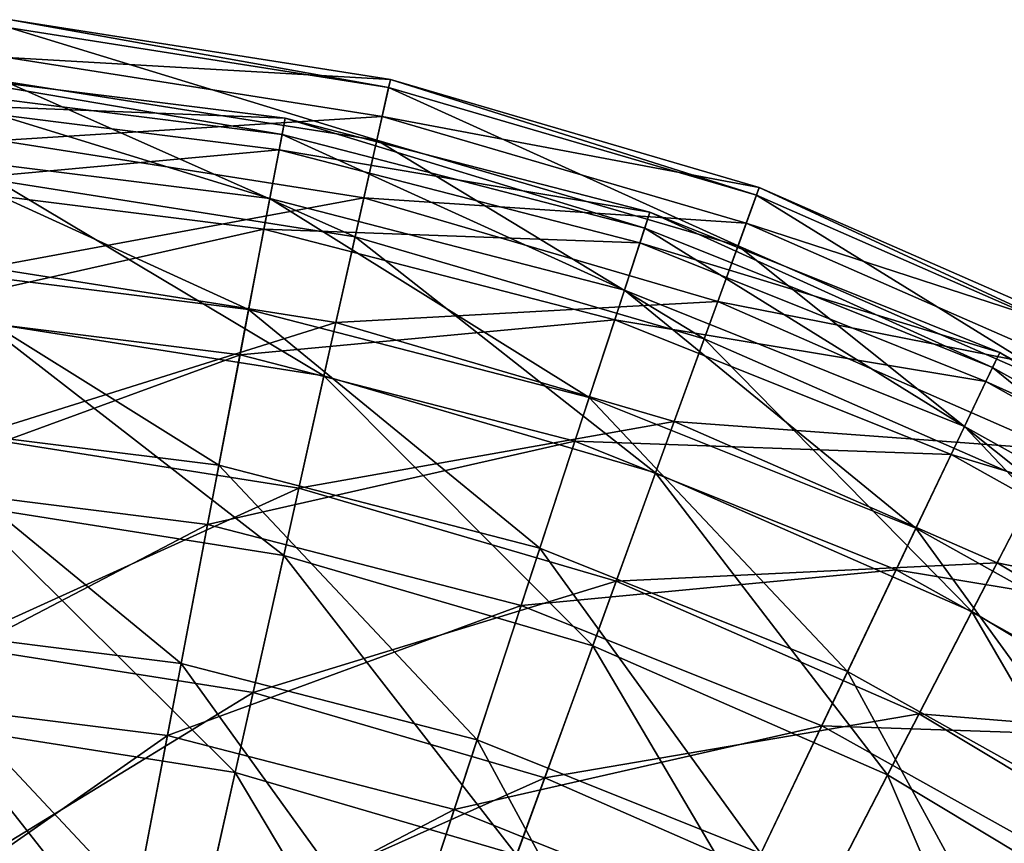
# Model space of a CAD drawing. Header units: millimetres. Extents: x 15 to 495, y -85 to 45.
# Tile 136 of 146: x 431 to 450, y 18 to 35. Entities that reach past the tile are written whole.
import ezdxf

# ---------------------------------------------------------------- set-up
doc = ezdxf.new("R2010")
doc.units = ezdxf.units.MM
doc.header["$LTSCALE"] = 25.4
doc.layers.get('0').update_dxf_attribs({"true_color": 0xff5454})

# ---------------------------------------------------------------- blocks, each defined once
blk = doc.blocks.new('PIK-II-10300.STL')
at = {"color": 7, "true_color": 0xffffff}
mesh = blk.add_polyface(dxfattribs=at)
corners = [(430.514, 33.941, 71.292), (438.172, 33.499, 63.9), (430.584, 34.696, 63.9), (438.007, 32.759, 71.292)]
mesh.append_faces([[corners[k] for k in face] for face in [(0, 1, 2), (1, 0, 3)]], dxfattribs={"vtx0": -1, "color": 7})
mesh = blk.add_polyface(dxfattribs=at)
corners = [(430.584, 34.696, 63.9), (438.137, 33.342, 56.47), (430.569, 34.535, 56.47), (438.172, 33.499, 63.9)]
mesh.append_faces([[corners[k] for k in face] for face in [(0, 1, 2), (1, 0, 3)]], dxfattribs={"vtx0": -1, "color": 7})
mesh = blk.add_polyface(dxfattribs=at)
corners = [(430.569, 34.535, 56.47), (437.901, 32.289, 49.118), (430.47, 33.462, 49.118), (438.137, 33.342, 56.47)]
mesh.append_faces([[corners[k] for k in face] for face in [(0, 1, 2), (1, 0, 3)]], dxfattribs={"vtx0": -1, "color": 7})
mesh = blk.add_polyface(dxfattribs=at)
corners = [(430.361, 32.281, 78.534), (438.007, 32.759, 71.292), (430.514, 33.941, 71.292), (437.642, 31.133, 78.534)]
mesh.append_faces([[corners[k] for k in face] for face in [(0, 1, 2), (1, 0, 3)]], dxfattribs={"vtx0": -1, "color": 7})
mesh = blk.add_polyface(dxfattribs=at)
corners = [(436.07, 32.73, 60.264), (428.558, 33.019, 52.693), (435.948, 32.095, 52.693), (428.597, 33.664, 60.264)]
mesh.append_faces([[corners[k] for k in face] for face in [(0, 1, 2), (1, 0, 3)]], dxfattribs={"vtx0": -1, "color": 7})
mesh = blk.add_polyface(dxfattribs=at)
corners = [(436.007, 32.403, 67.855), (428.597, 33.664, 60.264), (436.07, 32.73, 60.264), (428.577, 33.332, 67.855)]
mesh.append_faces([[corners[k] for k in face] for face in [(0, 1, 2), (1, 0, 3)]], dxfattribs={"vtx0": -1, "color": 7})
mesh = blk.add_polyface(dxfattribs=at)
corners = [(430.47, 33.462, 49.118), (437.468, 30.359, 41.955), (430.287, 31.491, 41.955), (437.901, 32.289, 49.118)]
mesh.append_faces([[corners[k] for k in face] for face in [(0, 1, 2), (1, 0, 3)]], dxfattribs={"vtx0": -1, "color": 7})
mesh = blk.add_polyface(dxfattribs=at)
corners = [(438.007, 32.759, 71.292), (445.545, 31.341, 63.9), (438.172, 33.499, 63.9), (445.286, 30.628, 71.292)]
mesh.append_faces([[corners[k] for k in face] for face in [(0, 1, 2), (1, 0, 3)]], dxfattribs={"vtx0": -1, "color": 7})
mesh = blk.add_polyface(dxfattribs=at)
corners = [(438.172, 33.499, 63.9), (445.49, 31.19, 56.47), (438.137, 33.342, 56.47), (445.545, 31.341, 63.9)]
mesh.append_faces([[corners[k] for k in face] for face in [(0, 1, 2), (1, 0, 3)]], dxfattribs={"vtx0": -1, "color": 7})
mesh = blk.add_polyface(dxfattribs=at)
corners = [(435.763, 31.121, 75.34), (428.577, 33.332, 67.855), (436.007, 32.403, 67.855), (428.498, 32.03, 75.34)]
mesh.append_faces([[corners[k] for k in face] for face in [(0, 1, 2), (1, 0, 3)]], dxfattribs={"vtx0": -1, "color": 7})
mesh = blk.add_polyface(dxfattribs=at)
corners = [(438.137, 33.342, 56.47), (445.122, 30.176, 49.118), (437.901, 32.289, 49.118), (445.49, 31.19, 56.47)]
mesh.append_faces([[corners[k] for k in face] for face in [(0, 1, 2), (1, 0, 3)]], dxfattribs={"vtx0": -1, "color": 7})
mesh = blk.add_polyface(dxfattribs=at)
corners = [(435.948, 32.095, 52.693), (428.461, 31.409, 45.268), (435.646, 30.51, 45.268), (428.558, 33.019, 52.693)]
mesh.append_faces([[corners[k] for k in face] for face in [(0, 1, 2), (1, 0, 3)]], dxfattribs={"vtx0": -1, "color": 7})
mesh = blk.add_polyface(dxfattribs=at)
corners = [(443.361, 30.847, 60.264), (435.948, 32.095, 52.693), (443.16, 30.234, 52.693), (436.07, 32.73, 60.264)]
mesh.append_faces([[corners[k] for k in face] for face in [(0, 1, 2), (1, 0, 3)]], dxfattribs={"vtx0": -1, "color": 7})
mesh = blk.add_polyface(dxfattribs=at)
corners = [(443.258, 30.531, 67.855), (436.07, 32.73, 60.264), (443.361, 30.847, 60.264), (436.007, 32.403, 67.855)]
mesh.append_faces([[corners[k] for k in face] for face in [(0, 1, 2), (1, 0, 3)]], dxfattribs={"vtx0": -1, "color": 7})
mesh = blk.add_polyface(dxfattribs=at)
corners = [(437.642, 31.133, 78.534), (445.286, 30.628, 71.292), (438.007, 32.759, 71.292), (444.717, 29.062, 78.534)]
mesh.append_faces([[corners[k] for k in face] for face in [(0, 1, 2), (1, 0, 3)]], dxfattribs={"vtx0": -1, "color": 7})
mesh = blk.add_polyface(dxfattribs=at)
corners = [(430.125, 29.743, 85.514), (437.642, 31.133, 78.534), (430.361, 32.281, 78.534), (437.084, 28.646, 85.514)]
mesh.append_faces([[corners[k] for k in face] for face in [(0, 1, 2), (1, 0, 3)]], dxfattribs={"vtx0": -1, "color": 7})
mesh = blk.add_polyface(dxfattribs=at)
corners = [(442.851, 29.291, 75.34), (436.007, 32.403, 67.855), (443.258, 30.531, 67.855), (435.763, 31.121, 75.34)]
mesh.append_faces([[corners[k] for k in face] for face in [(0, 1, 2), (1, 0, 3)]], dxfattribs={"vtx0": -1, "color": 7})
mesh = blk.add_polyface(dxfattribs=at)
corners = [(437.901, 32.289, 49.118), (444.446, 28.317, 41.955), (437.468, 30.359, 41.955), (445.122, 30.176, 49.118)]
mesh.append_faces([[corners[k] for k in face] for face in [(0, 1, 2), (1, 0, 3)]], dxfattribs={"vtx0": -1, "color": 7})
mesh = blk.add_polyface(dxfattribs=at)
corners = [(443.16, 30.234, 52.693), (435.646, 30.51, 45.268), (442.658, 28.7, 45.268), (435.948, 32.095, 52.693)]
mesh.append_faces([[corners[k] for k in face] for face in [(0, 1, 2), (1, 0, 3)]], dxfattribs={"vtx0": -1, "color": 7})
mesh = blk.add_polyface(dxfattribs=at)
corners = [(435.34, 28.905, 82.595), (428.498, 32.03, 75.34), (435.763, 31.121, 75.34), (428.362, 29.777, 82.595)]
mesh.append_faces([[corners[k] for k in face] for face in [(0, 1, 2), (1, 0, 3)]], dxfattribs={"vtx0": -1, "color": 7})
mesh = blk.add_polyface(dxfattribs=at)
corners = [(430.287, 31.491, 41.955), (436.845, 27.579, 35.092), (430.025, 28.655, 35.092), (437.468, 30.359, 41.955)]
mesh.append_faces([[corners[k] for k in face] for face in [(0, 1, 2), (1, 0, 3)]], dxfattribs={"vtx0": -1, "color": 7})
mesh = blk.add_polyface(dxfattribs=at)
corners = [(435.646, 30.51, 45.268), (428.307, 28.859, 38.112), (435.167, 28.001, 38.112), (428.461, 31.409, 45.268)]
mesh.append_faces([[corners[k] for k in face] for face in [(0, 1, 2), (1, 0, 3)]], dxfattribs={"vtx0": -1, "color": 7})
mesh = blk.add_polyface(dxfattribs=at)
corners = [(445.286, 30.628, 71.292), (452.582, 28.258, 63.9), (445.545, 31.341, 63.9), (452.234, 27.585, 71.292)]
mesh.append_faces([[corners[k] for k in face] for face in [(0, 1, 2), (1, 0, 3)]], dxfattribs={"vtx0": -1, "color": 7})
mesh = blk.add_polyface(dxfattribs=at)
corners = [(445.545, 31.341, 63.9), (452.508, 28.115, 56.47), (445.49, 31.19, 56.47), (452.582, 28.258, 63.9)]
mesh.append_faces([[corners[k] for k in face] for face in [(0, 1, 2), (1, 0, 3)]], dxfattribs={"vtx0": -1, "color": 7})
mesh = blk.add_polyface(dxfattribs=at)
corners = [(442.149, 27.147, 82.595), (435.763, 31.121, 75.34), (442.851, 29.291, 75.34), (435.34, 28.905, 82.595)]
mesh.append_faces([[corners[k] for k in face] for face in [(0, 1, 2), (1, 0, 3)]], dxfattribs={"vtx0": -1, "color": 7})
mesh = blk.add_polyface(dxfattribs=at)
corners = [(437.084, 28.646, 85.514), (444.717, 29.062, 78.534), (437.642, 31.133, 78.534), (443.846, 26.667, 85.514)]
mesh.append_faces([[corners[k] for k in face] for face in [(0, 1, 2), (1, 0, 3)]], dxfattribs={"vtx0": -1, "color": 7})
mesh = blk.add_polyface(dxfattribs=at)
corners = [(445.49, 31.19, 56.47), (452.013, 27.157, 49.118), (445.122, 30.176, 49.118), (452.508, 28.115, 56.47)]
mesh.append_faces([[corners[k] for k in face] for face in [(0, 1, 2), (1, 0, 3)]], dxfattribs={"vtx0": -1, "color": 7})
mesh = blk.add_polyface(dxfattribs=at)
corners = [(450.353, 28.048, 60.264), (443.16, 30.234, 52.693), (450.075, 27.465, 52.693), (443.361, 30.847, 60.264)]
mesh.append_faces([[corners[k] for k in face] for face in [(0, 1, 2), (1, 0, 3)]], dxfattribs={"vtx0": -1, "color": 7})
mesh = blk.add_polyface(dxfattribs=at)
corners = [(450.21, 27.748, 67.855), (443.361, 30.847, 60.264), (450.353, 28.048, 60.264), (443.258, 30.531, 67.855)]
mesh.append_faces([[corners[k] for k in face] for face in [(0, 1, 2), (1, 0, 3)]], dxfattribs={"vtx0": -1, "color": 7})
mesh = blk.add_polyface(dxfattribs=at)
corners = [(442.658, 28.7, 45.268), (435.167, 28.001, 38.112), (441.862, 26.273, 38.112), (435.646, 30.51, 45.268)]
mesh.append_faces([[corners[k] for k in face] for face in [(0, 1, 2), (1, 0, 3)]], dxfattribs={"vtx0": -1, "color": 7})
mesh = blk.add_polyface(dxfattribs=at)
corners = [(449.648, 26.57, 75.34), (443.258, 30.531, 67.855), (450.21, 27.748, 67.855), (442.851, 29.291, 75.34)]
mesh.append_faces([[corners[k] for k in face] for face in [(0, 1, 2), (1, 0, 3)]], dxfattribs={"vtx0": -1, "color": 7})
mesh = blk.add_polyface(dxfattribs=at)
corners = [(444.717, 29.062, 78.534), (452.234, 27.585, 71.292), (445.286, 30.628, 71.292), (451.469, 26.104, 78.534)]
mesh.append_faces([[corners[k] for k in face] for face in [(0, 1, 2), (1, 0, 3)]], dxfattribs={"vtx0": -1, "color": 7})
mesh = blk.add_polyface(dxfattribs=at)
corners = [(437.468, 30.359, 41.955), (443.472, 25.639, 35.092), (436.845, 27.579, 35.092), (444.446, 28.317, 41.955)]
mesh.append_faces([[corners[k] for k in face] for face in [(0, 1, 2), (1, 0, 3)]], dxfattribs={"vtx0": -1, "color": 7})
mesh = blk.add_polyface(dxfattribs=at)
corners = [(450.075, 27.465, 52.693), (442.658, 28.7, 45.268), (449.38, 26.009, 45.268), (443.16, 30.234, 52.693)]
mesh.append_faces([[corners[k] for k in face] for face in [(0, 1, 2), (1, 0, 3)]], dxfattribs={"vtx0": -1, "color": 7})
mesh = blk.add_polyface(dxfattribs=at)
corners = [(445.122, 30.176, 49.118), (451.104, 25.4, 41.955), (444.446, 28.317, 41.955), (452.013, 27.157, 49.118)]
mesh.append_faces([[corners[k] for k in face] for face in [(0, 1, 2), (1, 0, 3)]], dxfattribs={"vtx0": -1, "color": 7})
mesh = blk.add_polyface(dxfattribs=at)
corners = [(434.746, 25.791, 89.501), (428.362, 29.777, 82.595), (435.34, 28.905, 82.595), (428.171, 26.613, 89.501)]
mesh.append_faces([[corners[k] for k in face] for face in [(0, 1, 2), (1, 0, 3)]], dxfattribs={"vtx0": -1, "color": 7})
mesh = blk.add_polyface(dxfattribs=at)
corners = [(429.813, 26.366, 92.125), (437.084, 28.646, 85.514), (430.125, 29.743, 85.514), (436.342, 25.336, 92.125)]
mesh.append_faces([[corners[k] for k in face] for face in [(0, 1, 2), (1, 0, 3)]], dxfattribs={"vtx0": -1, "color": 7})
mesh = blk.add_polyface(dxfattribs=at)
corners = [(448.677, 24.533, 82.595), (442.851, 29.291, 75.34), (449.648, 26.57, 75.34), (442.149, 27.147, 82.595)]
mesh.append_faces([[corners[k] for k in face] for face in [(0, 1, 2), (1, 0, 3)]], dxfattribs={"vtx0": -1, "color": 7})
mesh = blk.add_polyface(dxfattribs=at)
corners = [(443.846, 26.667, 85.514), (451.469, 26.104, 78.534), (444.717, 29.062, 78.534), (450.298, 23.84, 85.514)]
mesh.append_faces([[corners[k] for k in face] for face in [(0, 1, 2), (1, 0, 3)]], dxfattribs={"vtx0": -1, "color": 7})
mesh = blk.add_polyface(dxfattribs=at)
corners = [(435.167, 28.001, 38.112), (428.099, 25.413, 31.344), (434.52, 24.61, 31.344), (428.307, 28.859, 38.112)]
mesh.append_faces([[corners[k] for k in face] for face in [(0, 1, 2), (1, 0, 3)]], dxfattribs={"vtx0": -1, "color": 7})
mesh = blk.add_polyface(dxfattribs=at)
corners = [(441.161, 24.135, 89.501), (435.34, 28.905, 82.595), (442.149, 27.147, 82.595), (434.746, 25.791, 89.501)]
mesh.append_faces([[corners[k] for k in face] for face in [(0, 1, 2), (1, 0, 3)]], dxfattribs={"vtx0": -1, "color": 7})
mesh = blk.add_polyface(dxfattribs=at)
corners = [(430.025, 28.655, 35.092), (436.041, 23.992, 28.634), (429.686, 24.995, 28.634), (436.845, 27.579, 35.092)]
mesh.append_faces([[corners[k] for k in face] for face in [(0, 1, 2), (1, 0, 3)]], dxfattribs={"vtx0": -1, "color": 7})
mesh = blk.add_polyface(dxfattribs=at)
corners = [(436.342, 25.336, 92.125), (443.846, 26.667, 85.514), (437.084, 28.646, 85.514), (442.686, 23.479, 92.125)]
mesh.append_faces([[corners[k] for k in face] for face in [(0, 1, 2), (1, 0, 3)]], dxfattribs={"vtx0": -1, "color": 7})
mesh = blk.add_polyface(dxfattribs=at)
corners = [(449.38, 26.009, 45.268), (441.862, 26.273, 38.112), (448.281, 23.703, 38.112), (442.658, 28.7, 45.268)]
mesh.append_faces([[corners[k] for k in face] for face in [(0, 1, 2), (1, 0, 3)]], dxfattribs={"vtx0": -1, "color": 7})
mesh = blk.add_polyface(dxfattribs=at)
corners = [(444.446, 28.317, 41.955), (449.796, 22.869, 35.092), (443.472, 25.639, 35.092), (451.104, 25.4, 41.955)]
mesh.append_faces([[corners[k] for k in face] for face in [(0, 1, 2), (1, 0, 3)]], dxfattribs={"vtx0": -1, "color": 7})
mesh = blk.add_polyface(dxfattribs=at)
corners = [(441.862, 26.273, 38.112), (434.52, 24.61, 31.344), (440.787, 22.992, 31.344), (435.167, 28.001, 38.112)]
mesh.append_faces([[corners[k] for k in face] for face in [(0, 1, 2), (1, 0, 3)]], dxfattribs={"vtx0": -1, "color": 7})
mesh = blk.add_polyface(dxfattribs=at)
corners = [(456.929, 24.377, 60.264), (450.075, 27.465, 52.693), (456.578, 23.835, 52.693), (450.353, 28.048, 60.264)]
mesh.append_faces([[corners[k] for k in face] for face in [(0, 1, 2), (1, 0, 3)]], dxfattribs={"vtx0": -1, "color": 7})
mesh = blk.add_polyface(dxfattribs=at)
corners = [(456.748, 24.098, 67.855), (450.353, 28.048, 60.264), (456.929, 24.377, 60.264), (450.21, 27.748, 67.855)]
mesh.append_faces([[corners[k] for k in face] for face in [(0, 1, 2), (1, 0, 3)]], dxfattribs={"vtx0": -1, "color": 7})
mesh = blk.add_polyface(dxfattribs=at)
corners = [(436.845, 27.579, 35.092), (442.216, 22.185, 28.634), (436.041, 23.992, 28.634), (443.472, 25.639, 35.092)]
mesh.append_faces([[corners[k] for k in face] for face in [(0, 1, 2), (1, 0, 3)]], dxfattribs={"vtx0": -1, "color": 7})
mesh = blk.add_polyface(dxfattribs=at)
corners = [(456.041, 23.002, 75.34), (450.21, 27.748, 67.855), (456.748, 24.098, 67.855), (449.648, 26.57, 75.34)]
mesh.append_faces([[corners[k] for k in face] for face in [(0, 1, 2), (1, 0, 3)]], dxfattribs={"vtx0": -1, "color": 7})
mesh = blk.add_polyface(dxfattribs=at)
corners = [(456.578, 23.835, 52.693), (449.38, 26.009, 45.268), (455.703, 22.479, 45.268), (450.075, 27.465, 52.693)]
mesh.append_faces([[corners[k] for k in face] for face in [(0, 1, 2), (1, 0, 3)]], dxfattribs={"vtx0": -1, "color": 7})
mesh = blk.add_polyface(dxfattribs=at)
corners = [(447.312, 21.672, 89.501), (442.149, 27.147, 82.595), (448.677, 24.533, 82.595), (441.161, 24.135, 89.501)]
mesh.append_faces([[corners[k] for k in face] for face in [(0, 1, 2), (1, 0, 3)]], dxfattribs={"vtx0": -1, "color": 7})
mesh = blk.add_polyface(dxfattribs=at)
corners = [(433.99, 21.831, 95.941), (428.171, 26.613, 89.501), (434.746, 25.791, 89.501), (427.928, 22.589, 95.941)]
mesh.append_faces([[corners[k] for k in face] for face in [(0, 1, 2), (1, 0, 3)]], dxfattribs={"vtx0": -1, "color": 7})
mesh = blk.add_polyface(dxfattribs=at)
corners = [(442.686, 23.479, 92.125), (450.298, 23.84, 85.514), (443.846, 26.667, 85.514), (448.741, 20.827, 92.125)]
mesh.append_faces([[corners[k] for k in face] for face in [(0, 1, 2), (1, 0, 3)]], dxfattribs={"vtx0": -1, "color": 7})
mesh = blk.add_polyface(dxfattribs=at)
corners = [(454.817, 21.106, 82.595), (449.648, 26.57, 75.34), (456.041, 23.002, 75.34), (448.677, 24.533, 82.595)]
mesh.append_faces([[corners[k] for k in face] for face in [(0, 1, 2), (1, 0, 3)]], dxfattribs={"vtx0": -1, "color": 7})
mesh = blk.add_polyface(dxfattribs=at)
corners = [(429.427, 22.2, 98.267), (436.342, 25.336, 92.125), (429.813, 26.366, 92.125), (435.427, 21.254, 98.267)]
mesh.append_faces([[corners[k] for k in face] for face in [(0, 1, 2), (1, 0, 3)]], dxfattribs={"vtx0": -1, "color": 7})
mesh = blk.add_polyface(dxfattribs=at)
corners = [(448.281, 23.703, 38.112), (440.787, 22.992, 31.344), (446.795, 20.586, 31.344), (441.862, 26.273, 38.112)]
mesh.append_faces([[corners[k] for k in face] for face in [(0, 1, 2), (1, 0, 3)]], dxfattribs={"vtx0": -1, "color": 7})
mesh = blk.add_polyface(dxfattribs=at)
corners = [(455.703, 22.479, 45.268), (448.281, 23.703, 38.112), (454.318, 20.333, 38.112), (449.38, 26.009, 45.268)]
mesh.append_faces([[corners[k] for k in face] for face in [(0, 1, 2), (1, 0, 3)]], dxfattribs={"vtx0": -1, "color": 7})
mesh = blk.add_polyface(dxfattribs=at)
corners = [(450.298, 23.84, 85.514), (457.787, 22.307, 78.534), (451.469, 26.104, 78.534), (456.337, 20.211, 85.514)]
mesh.append_faces([[corners[k] for k in face] for face in [(0, 1, 2), (1, 0, 3)]], dxfattribs={"vtx0": -1, "color": 7})
mesh = blk.add_polyface(dxfattribs=at)
corners = [(439.906, 20.304, 95.941), (434.746, 25.791, 89.501), (441.161, 24.135, 89.501), (433.99, 21.831, 95.941)]
mesh.append_faces([[corners[k] for k in face] for face in [(0, 1, 2), (1, 0, 3)]], dxfattribs={"vtx0": -1, "color": 7})
mesh = blk.add_polyface(dxfattribs=at)
corners = [(443.472, 25.639, 35.092), (448.109, 19.603, 28.634), (442.216, 22.185, 28.634), (449.796, 22.869, 35.092)]
mesh.append_faces([[corners[k] for k in face] for face in [(0, 1, 2), (1, 0, 3)]], dxfattribs={"vtx0": -1, "color": 7})
mesh = blk.add_polyface(dxfattribs=at)
corners = [(434.52, 24.61, 31.344), (427.84, 21.127, 25.076), (433.716, 20.392, 25.076), (428.099, 25.413, 31.344)]
mesh.append_faces([[corners[k] for k in face] for face in [(0, 1, 2), (1, 0, 3)]], dxfattribs={"vtx0": -1, "color": 7})
mesh = blk.add_polyface(dxfattribs=at)
corners = [(451.104, 25.4, 41.955), (455.714, 19.312, 35.092), (449.796, 22.869, 35.092), (457.335, 21.655, 41.955)]
mesh.append_faces([[corners[k] for k in face] for face in [(0, 1, 2), (1, 0, 3)]], dxfattribs={"vtx0": -1, "color": 7})
mesh = blk.add_polyface(dxfattribs=at)
corners = [(435.427, 21.254, 98.267), (442.686, 23.479, 92.125), (436.342, 25.336, 92.125), (441.257, 19.548, 98.267)]
mesh.append_faces([[corners[k] for k in face] for face in [(0, 1, 2), (1, 0, 3)]], dxfattribs={"vtx0": -1, "color": 7})
mesh = blk.add_polyface(dxfattribs=at)
corners = [(429.686, 24.995, 28.634), (435.068, 19.654, 22.68), (429.276, 20.568, 22.68), (436.041, 23.992, 28.634)]
mesh.append_faces([[corners[k] for k in face] for face in [(0, 1, 2), (1, 0, 3)]], dxfattribs={"vtx0": -1, "color": 7})
mesh = blk.add_polyface(dxfattribs=at)
corners = [(440.787, 22.992, 31.344), (433.716, 20.392, 25.076), (439.449, 18.912, 25.076), (434.52, 24.61, 31.344)]
mesh.append_faces([[corners[k] for k in face] for face in [(0, 1, 2), (1, 0, 3)]], dxfattribs={"vtx0": -1, "color": 7})
mesh = blk.add_polyface(dxfattribs=at)
corners = [(453.098, 18.443, 89.501), (448.677, 24.533, 82.595), (454.817, 21.106, 82.595), (447.312, 21.672, 89.501)]
mesh.append_faces([[corners[k] for k in face] for face in [(0, 1, 2), (1, 0, 3)]], dxfattribs={"vtx0": -1, "color": 7})
mesh = blk.add_polyface(dxfattribs=at)
corners = [(445.577, 18.033, 95.941), (441.161, 24.135, 89.501), (447.312, 21.672, 89.501), (439.906, 20.304, 95.941)]
mesh.append_faces([[corners[k] for k in face] for face in [(0, 1, 2), (1, 0, 3)]], dxfattribs={"vtx0": -1, "color": 7})
mesh = blk.add_polyface(dxfattribs=at)
corners = [(436.041, 23.992, 28.634), (440.696, 18.007, 22.68), (435.068, 19.654, 22.68), (442.216, 22.185, 28.634)]
mesh.append_faces([[corners[k] for k in face] for face in [(0, 1, 2), (1, 0, 3)]], dxfattribs={"vtx0": -1, "color": 7})
mesh = blk.add_polyface(dxfattribs=at)
corners = [(448.741, 20.827, 92.125), (456.337, 20.211, 85.514), (450.298, 23.84, 85.514), (454.407, 17.422, 92.125)]
mesh.append_faces([[corners[k] for k in face] for face in [(0, 1, 2), (1, 0, 3)]], dxfattribs={"vtx0": -1, "color": 7})
mesh = blk.add_polyface(dxfattribs=at)
corners = [(454.318, 20.333, 38.112), (446.795, 20.586, 31.344), (452.446, 17.432, 31.344), (448.281, 23.703, 38.112)]
mesh.append_faces([[corners[k] for k in face] for face in [(0, 1, 2), (1, 0, 3)]], dxfattribs={"vtx0": -1, "color": 7})
mesh = blk.add_polyface(dxfattribs=at)
corners = [(441.257, 19.548, 98.267), (448.741, 20.827, 92.125), (442.686, 23.479, 92.125), (446.82, 17.11, 98.267)]
mesh.append_faces([[corners[k] for k in face] for face in [(0, 1, 2), (1, 0, 3)]], dxfattribs={"vtx0": -1, "color": 7})
mesh = blk.add_polyface(dxfattribs=at)
corners = [(446.795, 20.586, 31.344), (439.449, 18.912, 25.076), (444.946, 16.711, 25.076), (440.787, 22.992, 31.344)]
mesh.append_faces([[corners[k] for k in face] for face in [(0, 1, 2), (1, 0, 3)]], dxfattribs={"vtx0": -1, "color": 7})
mesh = blk.add_polyface(dxfattribs=at)
corners = [(449.796, 22.869, 35.092), (453.623, 16.289, 28.634), (448.109, 19.603, 28.634), (455.714, 19.312, 35.092)]
mesh.append_faces([[corners[k] for k in face] for face in [(0, 1, 2), (1, 0, 3)]], dxfattribs={"vtx0": -1, "color": 7})
mesh = blk.add_polyface(dxfattribs=at)
corners = [(433.086, 17.091, 101.811), (427.928, 22.589, 95.941), (433.99, 21.831, 95.941), (427.638, 17.772, 101.811)]
mesh.append_faces([[corners[k] for k in face] for face in [(0, 1, 2), (1, 0, 3)]], dxfattribs={"vtx0": -1, "color": 7})
mesh = blk.add_polyface(dxfattribs=at)
corners = [(428.974, 17.311, 103.844), (435.427, 21.254, 98.267), (429.427, 22.2, 98.267), (434.353, 16.462, 103.844)]
mesh.append_faces([[corners[k] for k in face] for face in [(0, 1, 2), (1, 0, 3)]], dxfattribs={"vtx0": -1, "color": 7})
mesh = blk.add_polyface(dxfattribs=at)
corners = [(442.216, 22.185, 28.634), (446.067, 15.654, 22.68), (440.696, 18.007, 22.68), (448.109, 19.603, 28.634)]
mesh.append_faces([[corners[k] for k in face] for face in [(0, 1, 2), (1, 0, 3)]], dxfattribs={"vtx0": -1, "color": 7})
mesh = blk.add_polyface(dxfattribs=at)
corners = [(438.403, 15.719, 101.811), (433.99, 21.831, 95.941), (439.906, 20.304, 95.941), (433.086, 17.091, 101.811)]
mesh.append_faces([[corners[k] for k in face] for face in [(0, 1, 2), (1, 0, 3)]], dxfattribs={"vtx0": -1, "color": 7})
mesh = blk.add_polyface(dxfattribs=at)
corners = [(450.911, 15.056, 95.941), (447.312, 21.672, 89.501), (453.098, 18.443, 89.501), (445.577, 18.033, 95.941)]
mesh.append_faces([[corners[k] for k in face] for face in [(0, 1, 2), (1, 0, 3)]], dxfattribs={"vtx0": -1, "color": 7})
mesh = blk.add_polyface(dxfattribs=at)
corners = [(433.716, 20.392, 25.076), (427.535, 16.072, 19.411), (432.767, 15.418, 19.411), (427.84, 21.127, 25.076)]
mesh.append_faces([[corners[k] for k in face] for face in [(0, 1, 2), (1, 0, 3)]], dxfattribs={"vtx0": -1, "color": 7})
mesh = blk.add_polyface(dxfattribs=at)
corners = [(434.353, 16.462, 103.844), (441.257, 19.548, 98.267), (435.427, 21.254, 98.267), (439.578, 14.933, 103.844)]
mesh.append_faces([[corners[k] for k in face] for face in [(0, 1, 2), (1, 0, 3)]], dxfattribs={"vtx0": -1, "color": 7})
mesh = blk.add_polyface(dxfattribs=at)
corners = [(446.82, 17.11, 98.267), (454.407, 17.422, 92.125), (448.741, 20.827, 92.125), (452.026, 13.982, 98.267)]
mesh.append_faces([[corners[k] for k in face] for face in [(0, 1, 2), (1, 0, 3)]], dxfattribs={"vtx0": -1, "color": 7})
mesh = blk.add_polyface(dxfattribs=at)
corners = [(429.276, 20.568, 22.68), (433.942, 14.631, 17.32), (428.801, 15.442, 17.32), (435.068, 19.654, 22.68)]
mesh.append_faces([[corners[k] for k in face] for face in [(0, 1, 2), (1, 0, 3)]], dxfattribs={"vtx0": -1, "color": 7})
mesh = blk.add_polyface(dxfattribs=at)
corners = [(452.446, 17.432, 31.344), (444.946, 16.711, 25.076), (450.117, 13.825, 25.076), (446.795, 20.586, 31.344)]
mesh.append_faces([[corners[k] for k in face] for face in [(0, 1, 2), (1, 0, 3)]], dxfattribs={"vtx0": -1, "color": 7})
mesh = blk.add_polyface(dxfattribs=at)
corners = [(439.449, 18.912, 25.076), (432.767, 15.418, 19.411), (437.872, 14.1, 19.411), (433.716, 20.392, 25.076)]
mesh.append_faces([[corners[k] for k in face] for face in [(0, 1, 2), (1, 0, 3)]], dxfattribs={"vtx0": -1, "color": 7})
mesh = blk.add_polyface(dxfattribs=at)
corners = [(443.5, 13.678, 101.811), (439.906, 20.304, 95.941), (445.577, 18.033, 95.941), (438.403, 15.719, 101.811)]
mesh.append_faces([[corners[k] for k in face] for face in [(0, 1, 2), (1, 0, 3)]], dxfattribs={"vtx0": -1, "color": 7})
mesh = blk.add_polyface(dxfattribs=at)
corners = [(435.068, 19.654, 22.68), (438.937, 13.17, 17.32), (433.942, 14.631, 17.32), (440.696, 18.007, 22.68)]
mesh.append_faces([[corners[k] for k in face] for face in [(0, 1, 2), (1, 0, 3)]], dxfattribs={"vtx0": -1, "color": 7})
mesh = blk.add_polyface(dxfattribs=at)
corners = [(439.578, 14.933, 103.844), (446.82, 17.11, 98.267), (441.257, 19.548, 98.267), (444.566, 12.748, 103.844)]
mesh.append_faces([[corners[k] for k in face] for face in [(0, 1, 2), (1, 0, 3)]], dxfattribs={"vtx0": -1, "color": 7})
mesh = blk.add_polyface(dxfattribs=at)
corners = [(448.109, 19.603, 28.634), (451.094, 12.633, 22.68), (446.067, 15.654, 22.68), (453.623, 16.289, 28.634)]
mesh.append_faces([[corners[k] for k in face] for face in [(0, 1, 2), (1, 0, 3)]], dxfattribs={"vtx0": -1, "color": 7})
mesh = blk.add_polyface(dxfattribs=at)
corners = [(444.946, 16.711, 25.076), (437.872, 14.1, 19.411), (442.767, 12.14, 19.411), (439.449, 18.912, 25.076)]
mesh.append_faces([[corners[k] for k in face] for face in [(0, 1, 2), (1, 0, 3)]], dxfattribs={"vtx0": -1, "color": 7})

msp = doc.modelspace()

# ---------------------------------------------------------------- block references
at = {"color": 0}
msp.add_blockref('PIK-II-10300.STL', (0, 0), dxfattribs=at)

doc.saveas('drawing.dxf')
